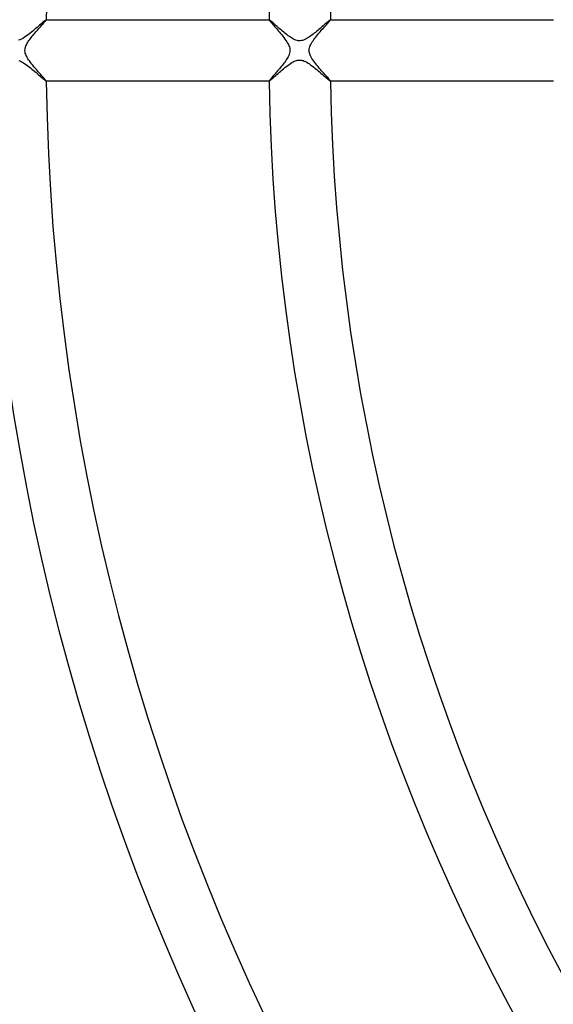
# Model space of a CAD drawing. Header units: millimetres. Extents: x -345 to 345, y -305 to 305.
# Tile 22 of 79: x -148 to -113, y -62 to 2. Entities that reach past the tile are written whole.
import ezdxf

# ---------------------------------------------------------------- set-up
doc = ezdxf.new("R2010")
doc.units = ezdxf.units.MM
doc.layers.add('HIDDEN', color=7, linetype='Continuous')
doc.layers.add('THICK', color=7, linetype='Continuous')

msp = doc.modelspace()

# ---------------------------------------------------------------- linework, layer by layer
at = {"layer": 'HIDDEN'}
for p, q in [((-146.063, 1.893), (-146.036, 1.926)), ((-146.036, 1.926), (-146.015, 1.952)), ((-146.015, 1.952), (-145.999, 1.974)), ((-145.999, 1.974), (-145.99, 1.989)), ((-145.99, 1.989), (-145.986, 1.997)), ((-145.988, 2), (-145.989, 2)), ((-145.987, 2), (-145.988, 2)), ((-145.987, 1.999), (-145.987, 2)), ((-145.986, 1.998), (-145.987, 1.999)), ((-145.987, 1.999), (-145.987, 1.999)), ((-145.986, 1.997), (-145.986, 1.998)), ((-131.484, 1.999), (-131.485, 1.999)), ((-131.485, 1.999), (-131.485, 1.998)), ((-131.485, 1.998), (-131.485, 1.997)), ((-131.485, 1.997), (-131.482, 1.988)), ((-131.483, 2), (-131.484, 2)), ((-131.484, 2), (-131.484, 1.999)), ((-131.482, 2), (-131.483, 2)), ((-131.482, 1.988), (-131.472, 1.972)), ((-131.472, 1.972), (-131.455, 1.95)), ((-131.455, 1.95), (-131.433, 1.921)), ((-127.559, 1.897), (-127.527, 1.935)), ((-127.527, 1.935), (-127.504, 1.965)), ((-127.504, 1.965), (-127.489, 1.986)), ((-127.489, 1.986), (-127.484, 1.997)), ((-127.486, 2), (-127.487, 2)), ((-127.485, 2), (-127.486, 2)), ((-127.485, 1.999), (-127.485, 2)), ((-127.484, 1.998), (-127.485, 1.999)), ((-127.485, 1.999), (-127.485, 1.999)), ((-127.484, 1.997), (-127.484, 1.998)), ((-146.607, 1.275), (-146.546, 1.345)), ((-146.546, 1.345), (-146.486, 1.413)), ((-146.486, 1.413), (-146.428, 1.48)), ((-146.428, 1.48), (-146.371, 1.543)), ((-146.371, 1.543), (-146.317, 1.604)), ((-146.317, 1.604), (-146.266, 1.662)), ((-146.266, 1.662), (-146.218, 1.716)), ((-146.218, 1.716), (-146.173, 1.767)), ((-146.173, 1.767), (-146.132, 1.814)), ((-146.132, 1.814), (-146.095, 1.856)), ((-146.095, 1.856), (-146.063, 1.893)), ((-131.433, 1.921), (-131.404, 1.885)), ((-131.404, 1.885), (-131.37, 1.844)), ((-131.37, 1.844), (-131.33, 1.797)), ((-131.33, 1.797), (-131.286, 1.745)), ((-131.286, 1.745), (-131.237, 1.688)), ((-131.237, 1.688), (-131.184, 1.627)), ((-131.184, 1.627), (-131.127, 1.562)), ((-131.127, 1.562), (-131.067, 1.492)), ((-131.067, 1.492), (-131.004, 1.419)), ((-131.004, 1.419), (-130.938, 1.343)), ((-130.938, 1.343), (-130.871, 1.263)), ((-128.163, 1.21), (-128.09, 1.294)), ((-128.09, 1.294), (-128.018, 1.376)), ((-128.018, 1.376), (-127.947, 1.457)), ((-127.947, 1.457), (-127.879, 1.534)), ((-127.879, 1.534), (-127.813, 1.607)), ((-127.813, 1.607), (-127.752, 1.676)), ((-127.752, 1.676), (-127.695, 1.74)), ((-127.695, 1.74), (-127.643, 1.799)), ((-127.643, 1.799), (-127.598, 1.851)), ((-127.598, 1.851), (-127.559, 1.897)), ((-147.162, 0.572), (-147.115, 0.641)), ((-147.115, 0.641), (-147.067, 0.709)), ((-147.067, 0.709), (-147.016, 0.778)), ((-147.016, 0.778), (-146.962, 0.848)), ((-146.962, 0.848), (-146.906, 0.919)), ((-146.906, 0.919), (-146.849, 0.99)), ((-146.849, 0.99), (-146.789, 1.062)), ((-146.789, 1.062), (-146.729, 1.133)), ((-146.729, 1.133), (-146.668, 1.205)), ((-146.668, 1.205), (-146.607, 1.275)), ((-130.871, 1.263), (-130.801, 1.181)), ((-130.801, 1.181), (-130.731, 1.096)), ((-130.731, 1.096), (-130.659, 1.009)), ((-130.659, 1.009), (-130.588, 0.92)), ((-130.588, 0.92), (-130.518, 0.83)), ((-130.518, 0.83), (-130.451, 0.741)), ((-130.451, 0.741), (-130.388, 0.651)), ((-130.388, 0.651), (-130.329, 0.563)), ((-128.624, 0.628), (-128.568, 0.708)), ((-128.568, 0.708), (-128.507, 0.789)), ((-128.507, 0.789), (-128.443, 0.872)), ((-128.443, 0.872), (-128.376, 0.956)), ((-128.376, 0.956), (-128.307, 1.041)), ((-128.307, 1.041), (-128.235, 1.125)), ((-128.235, 1.125), (-128.163, 1.21)), ((-147.376, 0), (-147.371, 0.074)), ((-147.37, -0.086), (-147.376, 0)), ((-147.371, 0.074), (-147.359, 0.148)), ((-147.359, 0.148), (-147.34, 0.219)), ((-147.34, 0.219), (-147.314, 0.29)), ((-147.314, 0.29), (-147.283, 0.361)), ((-147.283, 0.361), (-147.247, 0.432)), ((-147.247, 0.432), (-147.206, 0.502)), ((-147.206, 0.502), (-147.162, 0.572)), ((-130.329, 0.563), (-130.276, 0.475)), ((-130.276, 0.475), (-130.23, 0.389)), ((-130.23, 0.389), (-130.191, 0.304)), ((-130.191, 0.304), (-130.161, 0.222)), ((-130.161, 0.222), (-130.14, 0.145)), ((-130.14, 0.145), (-130.128, 0.072)), ((-130.125, 0), (-130.13, -0.087)), ((-130.128, 0.072), (-130.125, 0)), ((-128.875, 0), (-128.873, 0.057)), ((-128.873, -0.054), (-128.875, 0)), ((-128.873, 0.057), (-128.865, 0.115)), ((-128.865, 0.115), (-128.852, 0.177)), ((-128.852, 0.177), (-128.832, 0.244)), ((-128.832, 0.244), (-128.804, 0.315)), ((-128.804, 0.315), (-128.768, 0.391)), ((-128.768, 0.391), (-128.725, 0.469)), ((-128.725, 0.469), (-128.677, 0.548)), ((-128.677, 0.548), (-128.624, 0.628)), ((-147.353, -0.172), (-147.37, -0.086)), ((-147.328, -0.254), (-147.353, -0.172)), ((-147.297, -0.331), (-147.328, -0.254)), ((-147.261, -0.404), (-147.297, -0.331)), ((-147.223, -0.472), (-147.261, -0.404)), ((-147.183, -0.539), (-147.223, -0.472)), ((-147.138, -0.608), (-147.183, -0.539)), ((-147.09, -0.677), (-147.138, -0.608)), ((-130.367, -0.62), (-130.415, -0.69)), ((-130.323, -0.552), (-130.367, -0.62)), ((-130.282, -0.485), (-130.323, -0.552)), ((-130.243, -0.415), (-130.282, -0.485)), ((-130.206, -0.339), (-130.243, -0.415)), ((-130.173, -0.259), (-130.206, -0.339)), ((-130.147, -0.174), (-130.173, -0.259)), ((-130.13, -0.087), (-130.147, -0.174)), ((-128.867, -0.107), (-128.873, -0.054)), ((-128.856, -0.162), (-128.867, -0.107)), ((-128.839, -0.221), (-128.856, -0.162)), ((-128.816, -0.286), (-128.839, -0.221)), ((-128.785, -0.357), (-128.816, -0.286)), ((-128.744, -0.435), (-128.785, -0.357)), ((-128.695, -0.52), (-128.744, -0.435)), ((-128.639, -0.606), (-128.695, -0.52)), ((-128.577, -0.695), (-128.639, -0.606)), ((-147.039, -0.748), (-147.09, -0.677)), ((-146.985, -0.82), (-147.039, -0.748)), ((-146.929, -0.892), (-146.985, -0.82)), ((-146.87, -0.964), (-146.929, -0.892)), ((-146.811, -1.036), (-146.87, -0.964)), ((-146.75, -1.109), (-146.811, -1.036)), ((-146.689, -1.181), (-146.75, -1.109)), ((-146.628, -1.252), (-146.689, -1.181)), ((-146.567, -1.322), (-146.628, -1.252)), ((-130.871, -1.263), (-130.928, -1.331)), ((-130.812, -1.194), (-130.871, -1.263)), ((-130.753, -1.124), (-130.812, -1.194)), ((-130.694, -1.052), (-130.753, -1.124)), ((-130.635, -0.978), (-130.694, -1.052)), ((-130.577, -0.905), (-130.635, -0.978)), ((-130.521, -0.833), (-130.577, -0.905)), ((-130.467, -0.761), (-130.521, -0.833)), ((-130.415, -0.69), (-130.467, -0.761)), ((-128.511, -0.785), (-128.577, -0.695)), ((-128.441, -0.876), (-128.511, -0.785)), ((-128.367, -0.967), (-128.441, -0.876)), ((-128.292, -1.058), (-128.367, -0.967)), ((-128.215, -1.149), (-128.292, -1.058)), ((-128.138, -1.239), (-128.215, -1.149)), ((-128.062, -1.326), (-128.138, -1.239)), ((-146.507, -1.389), (-146.567, -1.322)), ((-146.45, -1.455), (-146.507, -1.389)), ((-146.394, -1.518), (-146.45, -1.455)), ((-146.341, -1.578), (-146.394, -1.518)), ((-146.29, -1.635), (-146.341, -1.578)), ((-146.242, -1.689), (-146.29, -1.635)), ((-146.197, -1.74), (-146.242, -1.689)), ((-146.155, -1.787), (-146.197, -1.74)), ((-146.118, -1.83), (-146.155, -1.787)), ((-146.084, -1.869), (-146.118, -1.83)), ((-146.055, -1.903), (-146.084, -1.869)), ((-146.031, -1.932), (-146.055, -1.903)), ((-131.417, -1.901), (-131.441, -1.931)), ((-131.389, -1.867), (-131.417, -1.901)), ((-131.356, -1.828), (-131.389, -1.867)), ((-131.32, -1.785), (-131.356, -1.828)), ((-131.28, -1.738), (-131.32, -1.785)), ((-131.237, -1.688), (-131.28, -1.738)), ((-131.191, -1.635), (-131.237, -1.688)), ((-131.142, -1.579), (-131.191, -1.635)), ((-131.092, -1.52), (-131.142, -1.579)), ((-131.039, -1.459), (-131.092, -1.52)), ((-130.984, -1.396), (-131.039, -1.459)), ((-130.928, -1.331), (-130.984, -1.396)), ((-127.988, -1.41), (-128.062, -1.326)), ((-127.918, -1.49), (-127.988, -1.41)), ((-127.85, -1.566), (-127.918, -1.49)), ((-127.787, -1.637), (-127.85, -1.566)), ((-127.728, -1.703), (-127.787, -1.637)), ((-127.675, -1.763), (-127.728, -1.703)), ((-127.626, -1.818), (-127.675, -1.763)), ((-127.585, -1.866), (-127.626, -1.818)), ((-127.549, -1.908), (-127.585, -1.866)), ((-127.521, -1.942), (-127.549, -1.908)), ((-146.012, -1.957), (-146.031, -1.932)), ((-145.998, -1.976), (-146.012, -1.957)), ((-145.989, -1.989), (-145.998, -1.976)), ((-145.986, -1.997), (-145.989, -1.989)), ((-145.989, -2), (-145.988, -2)), ((-145.988, -2), (-145.987, -2)), ((-145.987, -1.999), (-145.986, -1.998)), ((-145.987, -2), (-145.987, -1.999)), ((-145.987, -1.999), (-145.987, -1.999)), ((-145.986, -1.998), (-145.986, -1.997)), ((-131.482, -1.989), (-131.485, -1.997)), ((-131.485, -1.997), (-131.485, -1.998)), ((-131.485, -1.998), (-131.485, -1.999)), ((-131.485, -1.999), (-131.484, -1.999)), ((-131.484, -1.999), (-131.484, -2)), ((-131.484, -2), (-131.483, -2)), ((-131.483, -2), (-131.482, -2)), ((-131.474, -1.975), (-131.482, -1.989)), ((-131.46, -1.956), (-131.474, -1.975)), ((-131.441, -1.931), (-131.46, -1.956)), ((-127.501, -1.969), (-127.521, -1.942)), ((-127.489, -1.987), (-127.501, -1.969)), ((-127.484, -1.997), (-127.489, -1.987)), ((-127.487, -2), (-127.486, -2)), ((-127.486, -2), (-127.485, -2)), ((-127.485, -1.999), (-127.484, -1.998)), ((-127.485, -2), (-127.485, -1.999)), ((-127.485, -1.999), (-127.485, -1.999)), ((-127.484, -1.998), (-127.484, -1.997))]:
    msp.add_line(p, q, dxfattribs=at)
at = {"layer": 'THICK'}
for p, q in [((-146.056, 1.955), (-146.097, 1.922)), ((-146.023, 1.98), (-146.056, 1.955)), ((-146.001, 1.995), (-146.023, 1.98)), ((-145.989, 2), (-146.001, 1.995)), ((-145.989, 2), (-131.482, 2)), ((-131.473, 1.997), (-131.482, 2)), ((-131.458, 1.987), (-131.473, 1.997)), ((-131.436, 1.971), (-131.458, 1.987)), ((-131.408, 1.949), (-131.436, 1.971)), ((-131.375, 1.921), (-131.408, 1.949)), ((-127.591, 1.925), (-127.63, 1.893)), ((-127.559, 1.952), (-127.591, 1.925)), ((-127.531, 1.973), (-127.559, 1.952)), ((-127.51, 1.988), (-127.531, 1.973)), ((-127.495, 1.997), (-127.51, 1.988)), ((-127.487, 2), (-127.495, 1.997)), ((-127.487, 2), (-112.98, 2)), ((-146.771, 1.342), (-146.865, 1.263)), ((-146.679, 1.421), (-146.771, 1.342)), ((-146.589, 1.498), (-146.679, 1.421)), ((-146.501, 1.574), (-146.589, 1.498)), ((-146.419, 1.646), (-146.501, 1.574)), ((-146.341, 1.713), (-146.419, 1.646)), ((-146.27, 1.775), (-146.341, 1.713)), ((-146.205, 1.831), (-146.27, 1.775)), ((-146.147, 1.88), (-146.205, 1.831)), ((-146.097, 1.922), (-146.147, 1.88)), ((-131.337, 1.888), (-131.375, 1.921)), ((-131.294, 1.851), (-131.337, 1.888)), ((-131.247, 1.81), (-131.294, 1.851)), ((-131.195, 1.764), (-131.247, 1.81)), ((-131.14, 1.716), (-131.195, 1.764)), ((-131.082, 1.664), (-131.14, 1.716)), ((-131.021, 1.609), (-131.082, 1.664)), ((-130.957, 1.553), (-131.021, 1.609)), ((-130.89, 1.494), (-130.957, 1.553)), ((-130.821, 1.434), (-130.89, 1.494)), ((-130.75, 1.372), (-130.821, 1.434)), ((-130.677, 1.309), (-130.75, 1.372)), ((-130.603, 1.246), (-130.677, 1.309)), ((-128.318, 1.301), (-128.395, 1.238)), ((-128.243, 1.365), (-128.318, 1.301)), ((-128.169, 1.429), (-128.243, 1.365)), ((-128.096, 1.491), (-128.169, 1.429)), ((-128.025, 1.553), (-128.096, 1.491)), ((-127.957, 1.611), (-128.025, 1.553)), ((-127.892, 1.667), (-127.957, 1.611)), ((-127.831, 1.72), (-127.892, 1.667)), ((-127.774, 1.77), (-127.831, 1.72)), ((-127.721, 1.815), (-127.774, 1.77)), ((-127.673, 1.857), (-127.721, 1.815)), ((-127.63, 1.893), (-127.673, 1.857)), ((-147.701, 0.688), (-147.789, 0.657)), ((-147.61, 0.73), (-147.701, 0.688)), ((-147.518, 0.78), (-147.61, 0.73)), ((-147.425, 0.837), (-147.518, 0.78)), ((-147.333, 0.899), (-147.425, 0.837)), ((-147.241, 0.966), (-147.333, 0.899)), ((-147.148, 1.035), (-147.241, 0.966)), ((-147.054, 1.109), (-147.148, 1.035)), ((-146.96, 1.185), (-147.054, 1.109)), ((-146.865, 1.263), (-146.96, 1.185)), ((-130.529, 1.184), (-130.603, 1.246)), ((-130.454, 1.123), (-130.529, 1.184)), ((-130.381, 1.064), (-130.454, 1.123)), ((-130.308, 1.007), (-130.381, 1.064)), ((-130.236, 0.953), (-130.308, 1.007)), ((-130.165, 0.902), (-130.236, 0.953)), ((-130.095, 0.854), (-130.165, 0.902)), ((-130.027, 0.81), (-130.095, 0.854)), ((-129.957, 0.768), (-130.027, 0.81)), ((-129.884, 0.729), (-129.957, 0.768)), ((-129.81, 0.694), (-129.884, 0.729)), ((-129.734, 0.665), (-129.81, 0.694)), ((-129.66, 0.644), (-129.734, 0.665)), ((-129.589, 0.631), (-129.66, 0.644)), ((-129.308, 0.652), (-129.38, 0.635)), ((-129.233, 0.676), (-129.308, 0.652)), ((-129.156, 0.708), (-129.233, 0.676)), ((-129.079, 0.746), (-129.156, 0.708)), ((-129.003, 0.789), (-129.079, 0.746)), ((-128.926, 0.836), (-129.003, 0.789)), ((-128.85, 0.887), (-128.926, 0.836)), ((-128.775, 0.94), (-128.85, 0.887)), ((-128.7, 0.995), (-128.775, 0.94)), ((-128.624, 1.053), (-128.7, 0.995)), ((-128.548, 1.113), (-128.624, 1.053)), ((-128.471, 1.175), (-128.548, 1.113)), ((-128.395, 1.238), (-128.471, 1.175)), ((-129.519, 0.625), (-129.589, 0.631)), ((-129.45, 0.626), (-129.519, 0.625)), ((-129.38, 0.635), (-129.45, 0.626)), ((-129.702, -0.655), (-129.641, -0.64)), ((-129.641, -0.64), (-129.586, -0.63)), ((-129.586, -0.63), (-129.533, -0.625)), ((-129.533, -0.625), (-129.48, -0.625)), ((-129.48, -0.625), (-129.427, -0.628)), ((-129.427, -0.628), (-129.374, -0.636)), ((-129.374, -0.636), (-129.32, -0.648)), ((-147.774, -0.662), (-147.707, -0.686)), ((-147.707, -0.686), (-147.631, -0.72)), ((-147.631, -0.72), (-147.547, -0.764)), ((-147.547, -0.764), (-147.46, -0.815)), ((-147.46, -0.815), (-147.373, -0.872)), ((-147.373, -0.872), (-147.284, -0.934)), ((-147.284, -0.934), (-147.194, -1)), ((-147.194, -1), (-147.103, -1.07)), ((-147.103, -1.07), (-147.012, -1.142)), ((-147.012, -1.142), (-146.922, -1.216)), ((-146.922, -1.216), (-146.831, -1.291)), ((-130.726, -1.351), (-130.637, -1.275)), ((-130.637, -1.275), (-130.546, -1.198)), ((-130.546, -1.198), (-130.455, -1.123)), ((-130.455, -1.123), (-130.363, -1.05)), ((-130.363, -1.05), (-130.272, -0.98)), ((-130.272, -0.98), (-130.182, -0.914)), ((-130.182, -0.914), (-130.093, -0.853)), ((-130.093, -0.853), (-130.006, -0.797)), ((-130.006, -0.797), (-129.922, -0.749)), ((-129.922, -0.749), (-129.842, -0.709)), ((-129.842, -0.709), (-129.769, -0.678)), ((-129.769, -0.678), (-129.702, -0.655)), ((-129.32, -0.648), (-129.26, -0.666)), ((-129.26, -0.666), (-129.192, -0.692)), ((-129.192, -0.692), (-129.116, -0.727)), ((-129.116, -0.727), (-129.032, -0.772)), ((-129.032, -0.772), (-128.943, -0.825)), ((-128.943, -0.825), (-128.853, -0.885)), ((-128.853, -0.885), (-128.76, -0.951)), ((-128.76, -0.951), (-128.667, -1.021)), ((-128.667, -1.021), (-128.572, -1.094)), ((-128.572, -1.094), (-128.477, -1.17)), ((-128.477, -1.17), (-128.383, -1.247)), ((-128.383, -1.247), (-128.29, -1.325)), ((-146.831, -1.291), (-146.742, -1.367)), ((-146.742, -1.367), (-146.655, -1.441)), ((-146.655, -1.441), (-146.569, -1.515)), ((-146.569, -1.515), (-146.487, -1.587)), ((-146.487, -1.587), (-146.408, -1.655)), ((-146.408, -1.655), (-146.333, -1.72)), ((-146.333, -1.72), (-146.264, -1.78)), ((-146.264, -1.78), (-146.201, -1.834)), ((-146.201, -1.834), (-146.145, -1.882)), ((-146.145, -1.882), (-146.096, -1.923)), ((-146.096, -1.923), (-146.055, -1.956)), ((-131.393, -1.936), (-131.352, -1.901)), ((-131.352, -1.901), (-131.304, -1.86)), ((-131.304, -1.86), (-131.25, -1.812)), ((-131.25, -1.812), (-131.19, -1.759)), ((-131.19, -1.759), (-131.124, -1.701)), ((-131.124, -1.701), (-131.053, -1.638)), ((-131.053, -1.638), (-130.977, -1.571)), ((-130.977, -1.571), (-130.898, -1.5)), ((-130.898, -1.5), (-130.814, -1.427)), ((-130.814, -1.427), (-130.726, -1.351)), ((-128.29, -1.325), (-128.198, -1.403)), ((-128.198, -1.403), (-128.109, -1.48)), ((-128.109, -1.48), (-128.022, -1.555)), ((-128.022, -1.555), (-127.939, -1.627)), ((-127.939, -1.627), (-127.86, -1.696)), ((-127.86, -1.696), (-127.786, -1.76)), ((-127.786, -1.76), (-127.718, -1.818)), ((-127.718, -1.818), (-127.657, -1.87)), ((-127.657, -1.87), (-127.604, -1.915)), ((-127.604, -1.915), (-127.559, -1.951)), ((-146.055, -1.956), (-146.023, -1.98)), ((-146.023, -1.98), (-146.001, -1.995)), ((-146.001, -1.995), (-145.989, -2)), ((-131.482, -2), (-145.989, -2)), ((-131.482, -2), (-131.472, -1.996)), ((-131.472, -1.996), (-131.454, -1.984)), ((-131.454, -1.984), (-131.427, -1.964)), ((-131.427, -1.964), (-131.393, -1.936)), ((-127.559, -1.951), (-127.524, -1.978)), ((-127.524, -1.978), (-127.5, -1.994)), ((-127.5, -1.994), (-127.487, -2)), ((-112.98, -2), (-127.487, -2))]:
    msp.add_line(p, q, dxfattribs=at)
for radius, start, end in [(288, 120.25702, 179.74299), (286, 120.40066, 179.59935), (282, 120.28338, 179.71663), (280, 120.40926, 179.59076), (276, 120.30819, 179.69177), (270, 120.33185, 179.66816), (268, 120.42759, 179.57242), (264, 120.3546, 179.64542), (262, 120.43739, 179.56262), (258, 120.37666, 179.62336), (256, 120.44765, 179.55237), (252, 120.39809, 179.60193), (250, 120.45836, 179.54165), (246, 120.41906, 179.58096), (244, 120.46965, 179.53037), (240, 120.43968, 179.56033), (238, 120.48151, 179.51851), (234, 120.45996, 179.54005), (232, 120.49394, 179.50607), (228, 120.47996, 179.52), (226, 120.50706, 179.49295), (222, 120.49979, 179.50017), (220, 120.52087, 179.47914), (216, 120.51944, 179.48058), (214, 120.53548, 179.46453), (210, 120.53898, 179.46104), (208, 120.55095, 179.44906), (204, 120.55834, 179.44167), (202, 120.56728, 179.43273), (198, 120.57759, 179.42242), (196, 120.58464, 179.41532), (192, 120.59679, 179.40323), (190, 120.60315, 179.39687), (186, 120.61581, 179.3842), (185, 120.61942, 179.3806), (181, 120.63311, 179.3669), (168.5, 120.6801, 179.31992), (164.5, 120.6966, 179.30336), (150, 120.76398, 179.23604), (146, 120.78489, 179.21512), (131.5, 120.87146, 179.12855), (127.5, 120.89879, 179.10122), (288, 180.25701, 239.74298), (282, 180.28337, 239.71662), (276, 180.30823, 239.69181), (270, 180.33184, 239.66815), (264, 180.35458, 239.6454), (258, 180.37664, 239.62334), (252, 180.39807, 239.60191), (246, 180.41904, 239.58094), (240, 180.43967, 239.56032), (234, 180.45995, 239.54004), (228, 180.48, 239.52004), (286, 180.40065, 239.59934), (280, 180.40924, 239.59074), (274, 180.41824, 239.5818), (268, 180.42758, 239.57241), (262, 180.43738, 239.56261), (256, 180.44763, 239.55235), (250, 180.45835, 239.54164), (244, 180.46963, 239.53035), (238, 180.48149, 239.51849), (232, 180.49393, 239.50606), (226, 180.50705, 239.49294), (222, 180.49983, 239.50021), (220, 180.52086, 239.47913), (216, 180.51942, 239.48056), (214, 180.53547, 239.46452), (210, 180.53896, 239.46102), (208, 180.55094, 239.44905), (204, 180.55833, 239.44166), (202, 180.56727, 239.43272), (198, 180.57758, 239.42241), (196, 180.58468, 239.41536), (192, 180.59677, 239.40321), (190, 180.60313, 239.39685), (186, 180.6158, 239.38419), (185, 180.6194, 239.38058), (181, 180.6331, 239.36689), (168.5, 180.68008, 239.3199), (164.5, 180.69664, 239.3034), (150, 180.76396, 239.23602), (146, 180.78488, 239.21511), (131.5, 180.87145, 239.12854), (127.5, 180.89878, 239.10121)]:
    msp.add_arc((0, 0), radius, start, end, dxfattribs=at)

doc.saveas('drawing.dxf')
